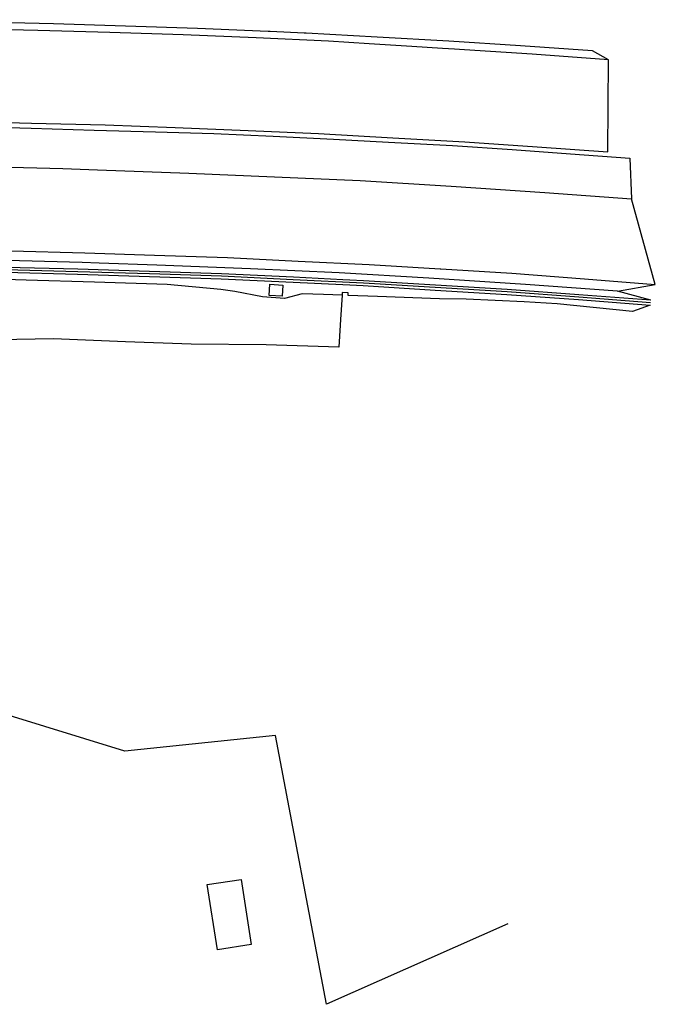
# Model space of a CAD drawing. Header units: metres. Extents: x 152644 to 153206, y 452871 to 453312.
# Tile 5 of 11: x 153054 to 153160, y 452887 to 453052. Entities that reach past the tile are written whole.
import ezdxf

# ---------------------------------------------------------------- set-up
doc = ezdxf.new("R2010")
doc.units = ezdxf.units.M
doc.header["$LTSCALE"] = 4
for name, color, linetype in [('G_BTD', 3, 'CONTINUOUS'), ('G_OTD', 32, 'CONTINUOUS'), ('G_OWG', 6, 'CONTINUOUS'), ('G_WGD', 7, 'CONTINUOUS'), ('LSHD', 3, 'CONTINUOUS')]:
    doc.layers.add(name, color=color, linetype=linetype)

msp = doc.modelspace()

# ---------------------------------------------------------------- linework, layer by layer
at = {"layer": 'G_BTD', "linetype": 'Continuous', "transparency": 33554687}
for points in [[(152966.005, 453009.806), (152971.835, 453009.859), (152973.881, 453009.878), (152985.865, 453009.943), (152997.862, 453009.975), (153009.861, 453009.929), (153016.821, 453009.875), (153021.857, 453009.835), (153022.947, 453009.827), (153027.869, 453009.79), (153039.852, 453009.626), (153051.856, 453009.412), (153063.838, 453009.094), (153075.823, 453008.719), (153087.8, 453008.322), (153099.78, 453007.762), (153108.057, 453007.347), (153109.221, 453007.289), (153111.469, 453007.176), (153123.467, 453006.439), (153135.434, 453005.716), (153147.389, 453004.852), (153159.36, 453003.918)], [(153055.261, 453008.065), (153042.593, 453008.456)], [(153066.653, 453007.779), (153055.261, 453008.065)], [(153078.796, 453007.345), (153066.653, 453007.779)], [(153087.743, 453006.526), (153078.796, 453007.345)], [(153095.769, 453005.527), (153095.887, 453007.404), (153098.063, 453007.267), (153097.945, 453005.391), (153095.769, 453005.527)], [(153107.939, 453005.579), (153107.679, 453001.546), (153107.619, 453000.586), (153107.388, 452996.899), (153095.272, 452997.305), (153082.789, 452997.395), (153071.811, 452997.779), (153059.791, 452998.306), (153050.589, 452998.142), (153040.485, 452998.511), (153037.96, 452998.667)], [(153090.067, 453006.196), (153087.743, 453006.526)], [(153094.695, 453005.308), (153090.067, 453006.196)], [(153101.304, 453005.793), (153098.353, 453005.05)], [(153104.861, 453005.679), (153101.304, 453005.793)], [(153107.939, 453005.579), (153104.861, 453005.679)], [(153159.36, 453003.918), (153156.403, 453002.88), (153143.829, 453004.134), (153138.342, 453004.45), (153128.631, 453004.929), (153124.182, 453004.985), (153113.826, 453005.345), (153108.936, 453005.514), (153108.974, 453005.962), (153107.969, 453006.038), (153107.939, 453005.579)], [(153098.353, 453005.05), (153094.695, 453005.308)]]:
    msp.add_lwpolyline(points, dxfattribs=at)
at = {"layer": 'G_OTD', "linetype": 'Continuous', "transparency": 33554687}
for points in [[(153135.582, 452900.677), (153105.324, 452887.244), (153096.835, 452932.113), (153071.684, 452929.468), (153037.588, 452940.022), (153030.639, 452945.089), (153022.562, 452953.134), (153007.578, 452975.96), (153037.233, 452974.017), (153037.96, 452998.667)], [(153091.126, 452908.098), (153092.799, 452897.226), (153087.143, 452896.355), (153085.469, 452907.227), (153091.126, 452908.098)]]:
    msp.add_lwpolyline(points, dxfattribs=at)
at = {"layer": 'G_OWG', "linetype": 'Continuous', "transparency": 33554687}
for points in [[(153152.383, 453044.882), (153149.69, 453046.338), (153137.716, 453047.192), (153125.751, 453047.977), (153113.772, 453048.666), (153101.953, 453049.288), (153101.607, 453049.306), (153095.965, 453049.567), (153095.615, 453049.583), (153083.804, 453050.077), (153071.814, 453050.491), (153059.817, 453050.844), (153047.83, 453051.115), (153035.832, 453051.33), (153029.828, 453051.28), (153023.803, 453051.374), (153022.968, 453051.386), (153021.616, 453051.405), (153020.732, 453051.417), (153008.767, 453051.502), (152990.766, 453051.555), (152972.761, 453051.408), (152968.161, 453051.423)], [(152985.1, 453034.09), (152985.387, 453034.207), (152986.881, 453034.17), (152996.544, 453034.187), (153006.613, 453034.2), (153016.013, 453034.141), (153026.627, 453034.068), (153036.557, 453033.911), (153046.627, 453033.724), (153056.068, 453033.461), (153066.605, 453033.126), (153076.829, 453032.841), (153086.565, 453032.541), (153096.451, 453032.132), (153106.508, 453031.639), (153115.715, 453031.138), (153126.341, 453030.535), (153136.322, 453029.871), (153146.022, 453029.176), (153155.965, 453028.444), (153156.227, 453021.636)], [(153159.426, 453004.729), (153147.45, 453005.664), (153135.488, 453006.528), (153123.516, 453007.251), (153111.514, 453007.989), (153109.262, 453008.102), (153108.098, 453008.16), (153099.819, 453008.575), (153087.833, 453009.135), (153075.849, 453009.533), (153063.862, 453009.908), (153051.874, 453010.226), (153039.865, 453010.44), (153027.878, 453010.604), (153021.863, 453010.649), (153009.866, 453010.743), (152997.862, 453010.789), (152985.862, 453010.757), (152973.875, 453010.692), (152965.944, 453010.62)], [(153159.426, 453004.729), (153153.883, 453006.234)]]:
    msp.add_lwpolyline(points, dxfattribs=at)
at = {"layer": 'G_WGD', "linetype": 'Continuous', "transparency": 33554687}
for points in [[(153152.383, 453044.882), (153139.643, 453045.822), (153128.378, 453046.537), (153126.674, 453046.66), (153124.67, 453046.758), (153119.589, 453047.108), (153112.452, 453047.524), (153105.673, 453047.972), (153093.601, 453048.521), (153081.464, 453049.015), (153069.228, 453049.424), (153057.195, 453049.754), (153045.212, 453050.015), (153032.443, 453050.253), (153019.789, 453050.396), (153007.902, 453050.477)], [(152985.1, 453034.09), (152985.097, 453034.964), (152995.837, 453034.995), (153008.204, 453034.988), (153020.287, 453034.889), (153032.201, 453034.765), (153044.152, 453034.597), (153056.16, 453034.284), (153068.452, 453033.985), (153080.13, 453033.584), (153092.287, 453033.066), (153104.033, 453032.558), (153116.384, 453031.852), (153128.416, 453031.164), (153140.483, 453030.346), (153152.293, 453029.478), (153152.383, 453044.882)], [(152955.137, 453027.735), (152957.956, 453027.681), (152963.435, 453027.672), (152970.933, 453027.604), (152975.471, 453027.411), (152988.554, 453027.474), (153001.225, 453027.488), (153013.285, 453027.429), (153025.794, 453027.356), (153037.583, 453027.229), (153050.442, 453026.981), (153061.347, 453026.736), (153067.151, 453026.526), (153082.37, 453025.961), (153096.674, 453025.343), (153110.949, 453024.706), (153126.131, 453023.763), (153141.774, 453022.719), (153156.227, 453021.636)], [(153160.189, 453007.379), (153156.227, 453021.636)], [(152955.322, 453013.265), (152957.579, 453013.286), (152969.553, 453013.437), (152981.425, 453013.493), (152993.591, 453013.591), (153005.506, 453013.534), (153017.18, 453013.494), (153028.831, 453013.402), (153041.127, 453013.191), (153052.757, 453012.996), (153065.042, 453012.647), (153076.68, 453012.241), (153088.831, 453011.872), (153100.594, 453011.249), (153112.44, 453010.707), (153124.319, 453010.001), (153124.418, 453009.993), (153136.242, 453009.242), (153148.374, 453008.286), (153160.189, 453007.379)], [(153153.883, 453006.234), (153138.527, 453007.383), (153122.398, 453008.436), (153107.466, 453009.288), (153092.647, 453009.999), (153077.049, 453010.615), (153067.447, 453010.915), (153064.604, 453011.024), (153054.143, 453011.321), (153044.372, 453011.503), (153033.823, 453011.622), (153024.057, 453011.748), (153013.432, 453011.861), (153003.881, 453011.921), (152992.94, 453011.941), (152983.631, 453011.918), (152979.719, 453011.865), (152976.855, 453011.82), (152966.652, 453011.748), (152960.417, 453011.866), (152957.322, 453011.871)], [(153153.883, 453006.234), (153160.189, 453007.379)]]:
    msp.add_lwpolyline(points, dxfattribs=at)
at = {"layer": 'LSHD', "linetype": 'Continuous', "lineweight": -3, "transparency": 33554687}
msp.add_lwpolyline([(153159.393, 453004.323), (153147.419, 453005.258), (153135.461, 453006.122), (153123.491, 453006.845), (153111.491, 453007.583), (153099.799, 453008.169), (153087.817, 453008.728), (153075.836, 453009.126), (153063.85, 453009.501), (153051.865, 453009.819), (153039.859, 453010.033), (153027.874, 453010.197), (153021.86, 453010.242), (153009.864, 453010.336), (152997.862, 453010.382), (152985.864, 453010.35), (152973.878, 453010.285), (152966.025, 453010.213)], dxfattribs=at)

doc.saveas('drawing.dxf')
